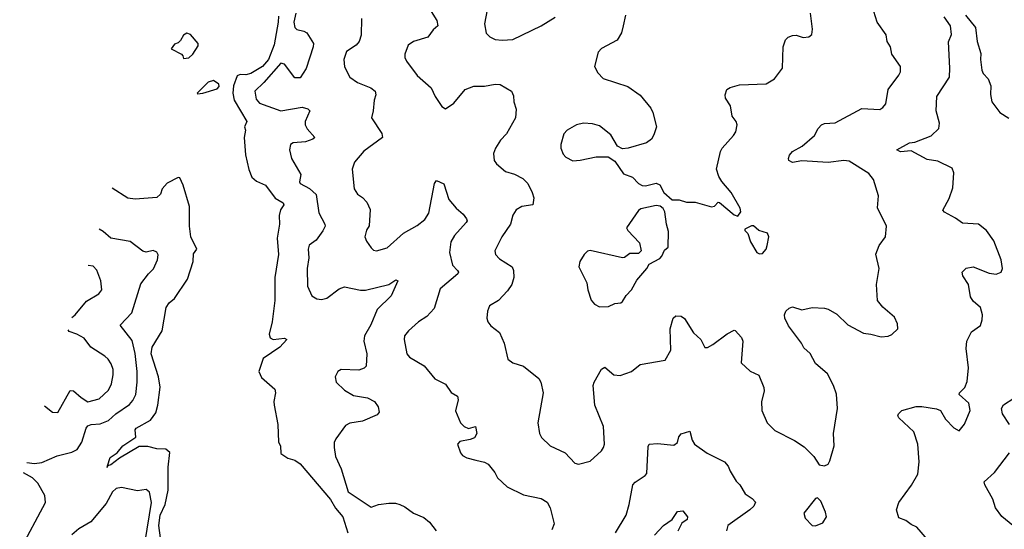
# Model space of a CAD drawing. Extents: x 2293878 to 2522763, y 823964 to 1006972.
# Tile 109 of 256: x 2316021 to 2321580, y 945034 to 947909. Entities that reach past the tile are written whole.
import ezdxf

# ---------------------------------------------------------------- set-up
doc = ezdxf.new("R2010")
doc.units = 0

msp = doc.modelspace()

# ---------------------------------------------------------------- linework, layer by layer
at = {"layer": '0CON20XD'}
for points in [[(2318344, 947955), (2318376.2, 947905), (2318382.5, 947875), (2318355, 947852.5), (2318325, 947811.2), (2318245, 947786), (2318214.3, 947765.7), (2318196, 947715), (2318196, 947695), (2318204.2, 947675), (2318264.6, 947594.6), (2318343.8, 947525), (2318366.2, 947475), (2318405, 947420), (2318425, 947406.7), (2318472.7, 947437.3), (2318536.2, 947515), (2318585, 947534), (2318645, 947534), (2318705, 947546), (2318733, 947543), (2318797.5, 947505), (2318809.3, 947479.3), (2318811.2, 947445), (2318823.8, 947405), (2318820, 947355), (2318768.6, 947265), (2318735, 947230), (2318707.5, 947185), (2318696, 947155), (2318700, 947115), (2318713.8, 947095), (2318763.4, 947053.4), (2318815, 947038.1), (2318862.4, 947012.4), (2318889.4, 946985), (2318913.5, 946933.5), (2318924.2, 946905), (2318917.5, 946865), (2318855, 946855.8), (2318823, 946837), (2318805, 946806.7), (2318791.9, 946755), (2318743.6, 946685), (2318704.4, 946605), (2318707.8, 946585), (2318730.3, 946560.3), (2318801.9, 946515), (2318809.1, 946495), (2318810.8, 946455), (2318798.8, 946415), (2318775, 946378.6), (2318725, 946325.8), (2318672.5, 946295), (2318661.4, 946265), (2318659.2, 946225), (2318664.3, 946204.3), (2318681.7, 946181.7), (2318729.2, 946145), (2318755.6, 946085), (2318776.2, 945995), (2318805, 945974), (2318865, 945953.8), (2318951.2, 945885), (2318963.8, 945865), (2318975.8, 945805), (2318946.9, 945635), (2318955.7, 945575), (2318967.5, 945552.5), (2319015.6, 945505.6), (2319100, 945465), (2319155, 945408), (2319175, 945401.2), (2319241.2, 945418.8), (2319305, 945476.7), (2319318, 945495), (2319322.5, 945515), (2319316.9, 945615), (2319267.7, 945735), (2319259.5, 945845), (2319263.5, 945865), (2319305, 945937.1), (2319325, 945949.2), (2319375, 945905.7), (2319412.1, 945902.1), (2319475.4, 945924.6), (2319525, 945963.1), (2319665, 945988), (2319696.7, 946045), (2319693.1, 946165), (2319710, 946225), (2319725, 946238.8), (2319755, 946236.2), (2319773.9, 946223.9), (2319825, 946142.5), (2319867.5, 946105), (2319889.3, 946059.3), (2319905, 946060), (2319935, 946076.2), (2320015, 946136.7), (2320055, 946157.5), (2320060, 946155), (2320095.8, 946115.8), (2320103.8, 946095), (2320095, 945973.3), (2320145, 945926.7), (2320194.2, 945904.2), (2320222, 945835), (2320223.9, 945813.9), (2320210, 945755), (2320212, 945705), (2320242, 945635), (2320285, 945592), (2320395, 945535.8), (2320450.5, 945500.5), (2320505.7, 945445.7), (2320535, 945397.5), (2320565, 945392.5), (2320585, 945402.5), (2320595, 945420), (2320620, 945505), (2320616.1, 945573.9), (2320637.5, 945715), (2320632.7, 945797.3), (2320616.5, 945845), (2320582.1, 945912.1), (2320515, 945968.8), (2320485, 946026.7), (2320448.3, 946058.3), (2320434.3, 946084.3), (2320362.2, 946182.2), (2320341.9, 946225), (2320339.5, 946245), (2320346.9, 946265), (2320365, 946281.9), (2320385, 946289.4), (2320437.5, 946272.5), (2320495.9, 946285.9), (2320565, 946282.5), (2320585, 946275.8), (2320635, 946247.1), (2320697.6, 946187.6), (2320785, 946140), (2320825.9, 946135.9), (2320885, 946120), (2320925, 946123.3), (2320945, 946132.5), (2320980, 946165), (2320976.4, 946193.6), (2320960.5, 946230.5), (2320895, 946288), (2320864.2, 946325), (2320859.1, 946415), (2320874.4, 946505), (2320854.4, 946585.6), (2320873.8, 946635), (2320910, 946685), (2320915.8, 946745), (2320865, 946847.5), (2320869.4, 946915), (2320842.5, 947007.5), (2320815, 947041.4), (2320705, 947110.6), (2320675, 947114.5), (2320585, 947104.3), (2320437.6, 947112.4), (2320385, 947104.3), (2320364.1, 947114.1), (2320361.2, 947125), (2320368, 947145), (2320384, 947165), (2320438, 947195), (2320508.8, 947255), (2320528.8, 947295), (2320547.5, 947315), (2320565, 947323.3), (2320625, 947328), (2320775, 947407.8), (2320877.3, 947402.7), (2320895, 947413.3), (2320911.2, 947435), (2320924.5, 947515.5), (2320984.2, 947595.8), (2320993.8, 947615), (2320993.3, 947645), (2320946, 947715), (2320937.5, 947755), (2320918.6, 947785), (2320912.8, 947822.8), (2320862, 947895), (2320843.8, 947955)], [(2318661.1, 947965), (2318645.6, 947885), (2318655, 947833.8), (2318675, 947812), (2318705, 947797.1), (2318745, 947793.1), (2318805, 947797.1), (2318965, 947874.5), (2319045, 947923.5)], [(2317481.2, 947928.8), (2317480.4, 947895), (2317457.5, 947767.5), (2317426.2, 947685), (2317391.6, 947645), (2317325.4, 947605), (2317297.1, 947597.1), (2317265, 947599.1), (2317248.3, 947591.7), (2317228.1, 947535), (2317224.8, 947494.8), (2317231.6, 947455), (2317302.5, 947335), (2317290, 947305), (2317295.8, 947285), (2317288, 947245), (2317295.7, 947145.8), (2317313.8, 947063.8), (2317331.1, 947021.1), (2317357.9, 946997.9), (2317408.7, 946975), (2317462.7, 946902.7), (2317508.1, 946875), (2317512.2, 946865), (2317493.8, 946836.2), (2317486.6, 946805), (2317487.5, 946755), (2317474.3, 946675.7), (2317481.2, 946585), (2317460.4, 946455), (2317461.9, 946325), (2317446.9, 946205), (2317429.2, 946135), (2317434, 946115), (2317452.5, 946105), (2317515, 946112), (2317528.8, 946105), (2317489.1, 946060.9), (2317395, 945998), (2317370.6, 945925), (2317385, 945890), (2317460.8, 945825), (2317465.8, 945805), (2317455.8, 945755), (2317457.5, 945735), (2317477.5, 945625), (2317482.5, 945525), (2317492.5, 945505), (2317495, 945462.5), (2317535, 945436), (2317575, 945424.2), (2317605, 945404.3), (2317775, 945203.3), (2317803.2, 945153.2), (2317845.2, 945105), (2317873, 945015)], [(2317579.8, 947945), (2317568.1, 947895), (2317573.9, 947863.9), (2317585, 947853.1), (2317625, 947844.6), (2317641.9, 947835), (2317679.1, 947775), (2317677.9, 947755), (2317637.2, 947632.8), (2317605, 947581.2), (2317575, 947580), (2317515, 947658.1), (2317495, 947663.5), (2317399.6, 947555), (2317349.2, 947505), (2317355, 947461.2), (2317375, 947437.8), (2317495, 947394.6), (2317615, 947415.6), (2317646.8, 947406.8), (2317658, 947395), (2317633.1, 947335), (2317633.1, 947315), (2317643.8, 947293.8), (2317686.2, 947245), (2317675, 947234.2), (2317635, 947220), (2317565, 947214.2), (2317548.8, 947205), (2317544, 947175), (2317555.8, 947125), (2317608.8, 947035), (2317600, 946995), (2317604, 946985), (2317656.1, 946956.1), (2317695, 946922), (2317710.2, 946820.2), (2317744.4, 946755), (2317745.6, 946745), (2317732.2, 946717.8), (2317695, 946666.2), (2317655, 946637.5), (2317650, 946615), (2317652.9, 946565), (2317643.1, 946505), (2317646, 946405), (2317670.5, 946350.5), (2317697.5, 946335), (2317725, 946331.1), (2317755, 946338.1), (2317825, 946390), (2317855, 946402.5), (2317945, 946382.5), (2317973.4, 946383.4), (2318104.6, 946415.4), (2318145, 946441.4), (2318155.6, 946435.6), (2318118.4, 946351.6), (2318038.2, 946275), (2318002.4, 946187.6), (2317967.5, 946125), (2317962.9, 946095), (2317980, 946025), (2317976.2, 945955), (2317965, 945943.8), (2317935, 945932.9), (2317835, 945935.7), (2317816.2, 945925), (2317801.2, 945895), (2317808, 945865), (2317855, 945818.6), (2317905, 945790), (2317985, 945776.9), (2318023.8, 945755), (2318043.8, 945725), (2318050, 945695), (2318039.2, 945680.8), (2317956.2, 945643.8), (2317885, 945633.3), (2317860.2, 945619.8), (2317805.5, 945544.5), (2317796.8, 945523.2), (2317795.6, 945495), (2317804.4, 945445), (2317835.6, 945375), (2317875.7, 945245), (2318005, 945160), (2318046.3, 945173.7), (2318105, 945182.3), (2318142.4, 945182.4), (2318166.2, 945175), (2318195, 945161.4), (2318243.3, 945125), (2318301.7, 945101.7), (2318335, 945074.2), (2318372.9, 945025)], [(2317950.6, 947915), (2317948.3, 947821.7), (2317938, 947785), (2317920, 947765), (2317865, 947728.8), (2317850.6, 947685), (2317853.7, 947643.7), (2317885, 947583.8), (2317928.8, 947555), (2318003.8, 947525), (2318028, 947505), (2318032, 947485), (2318021.4, 947455), (2318017.1, 947395), (2318006.2, 947355), (2318065, 947266.2), (2318068.6, 947245), (2317963.3, 947166.7), (2317910.8, 947105), (2317897.5, 947065), (2317910, 946955), (2317928.8, 946925), (2317956.8, 946906.8), (2317980.3, 946880.3), (2317999.1, 946839.1), (2317994.2, 946745.8), (2317978.3, 946721.7), (2317970, 946685), (2317978.8, 946658.8), (2318005, 946622.5), (2318018.8, 946608.8), (2318035, 946606), (2318095, 946622.9), (2318188.1, 946705), (2318265, 946747.3), (2318308, 946782), (2318331.5, 946818.5), (2318362.2, 946985), (2318375, 947002), (2318415, 946983.8), (2318444, 946895), (2318486, 946845), (2318525, 946812), (2318544, 946785), (2318546.7, 946775), (2318541.2, 946765), (2318475, 946690.8), (2318455.7, 946655), (2318447.5, 946595), (2318464.2, 946525), (2318492.5, 946495), (2318497.5, 946485), (2318494.2, 946475), (2318395, 946390), (2318360.7, 946279.3), (2318318.6, 946235), (2318272.5, 946205), (2318215.6, 946154.4), (2318193.8, 946125), (2318192, 946105), (2318207.1, 946025), (2318220.8, 946005), (2318305, 945955.7), (2318363.8, 945883.8), (2318425, 945852.5), (2318456.1, 945806.1), (2318493.3, 945785), (2318496, 945765), (2318482.3, 945702.3), (2318510, 945635), (2318530.8, 945615), (2318555, 945603.2), (2318595, 945613.8), (2318601.1, 945575), (2318589.2, 945550.8), (2318565, 945540.6), (2318505, 945530), (2318493.3, 945515), (2318510, 945465), (2318520.5, 945450.5), (2318545, 945436.7), (2318596.2, 945423.8), (2318645, 945413.8), (2318665, 945401.2), (2318703.8, 945355), (2318718.8, 945325), (2318773.6, 945273.6), (2318865, 945228), (2318965, 945207.5), (2318998.3, 945188.3), (2319015.4, 945155), (2319039.4, 945065), (2319025, 945032)], [(2319441.9, 947935), (2319428.9, 947875), (2319419.2, 947835), (2319395, 947793.3), (2319305, 947746.2), (2319286.2, 947725), (2319266, 947645), (2319285, 947610), (2319315, 947578), (2319455, 947532.9), (2319525, 947482.5), (2319585, 947410), (2319596.2, 947385), (2319616.2, 947305), (2319600.7, 947259.3), (2319587.5, 947235), (2319560, 947215), (2319456, 947184), (2319425, 947181.2), (2319396.7, 947195), (2319359.1, 947259.1), (2319295, 947310), (2319255, 947320.8), (2319205, 947324.3), (2319165, 947315.8), (2319111.2, 947285), (2319093.8, 947265), (2319076, 947205), (2319075.8, 947185), (2319089.5, 947149.5), (2319104.2, 947134.2), (2319143, 947113), (2319185, 947115.8), (2319275, 947135.7), (2319344.1, 947135.9), (2319381.2, 947111.2), (2319429.1, 947039.1), (2319480.9, 947020.9), (2319514.5, 946984.5), (2319535, 946974.2), (2319555, 946972), (2319615, 946986.7), (2319635, 946977.5), (2319657.5, 946935), (2319705, 946892.5), (2319745, 946893.3), (2319785, 946878.8), (2319835, 946878.8), (2319926.1, 946853.9), (2319943.6, 946856.4), (2319965, 946880), (2319971.7, 946878.3), (2320055, 946807.5), (2320075, 946800), (2320093.3, 946825), (2320088.8, 946845), (2320038.8, 946935), (2319985, 946996.7), (2319968, 947025), (2319956, 947065), (2319977.5, 947165), (2319987.5, 947185), (2320051.9, 947255), (2320063.4, 947276.6), (2320071.4, 947315), (2320065.8, 947335), (2320044, 947365), (2320033.9, 947423.9), (2320006.4, 947466.4), (2320003.3, 947485), (2320013.3, 947515), (2320032.9, 947527.1), (2320085, 947540.6), (2320235, 947547.3), (2320282.9, 947575), (2320327.1, 947635), (2320332.5, 947755), (2320344.5, 947795.5), (2320360.3, 947809.7), (2320385, 947820), (2320405, 947821.2), (2320445, 947808), (2320477.3, 947812.7), (2320493.9, 947826.1), (2320498, 947855), (2320485.9, 947945.9)], [(2321147.3, 944977.3), (2321086.8, 945046.8), (2321055, 945060.8), (2321025, 945084.3), (2320985, 945098.8), (2320971.4, 945145), (2320984.4, 945185), (2321056.5, 945283.5), (2321091.2, 945345), (2321098.9, 945415), (2321091.9, 945515), (2321068.8, 945585), (2320985, 945662.5), (2320980, 945675), (2320983.3, 945685), (2321002.5, 945705), (2321082.3, 945727.7), (2321115, 945728), (2321197, 945713), (2321220, 945705), (2321248.8, 945655), (2321295, 945607.5), (2321325, 945590), (2321355, 945627.5), (2321387.1, 945705), (2321380.8, 945745), (2321325.7, 945795), (2321327.1, 945805), (2321357.8, 945835), (2321371.1, 945868.9), (2321378.8, 945945), (2321365.4, 946055), (2321368.5, 946095), (2321395, 946148.8), (2321446.1, 946183.9), (2321456.2, 946215), (2321458, 946245), (2321445.8, 946285), (2321405, 946321.9), (2321389.5, 946345), (2321378.5, 946415), (2321345.8, 946465), (2321342, 946485), (2321365, 946507.1), (2321405, 946514.3), (2321495, 946478.9), (2321535, 946474.4), (2321563.3, 946485), (2321570, 946505), (2321562, 946555), (2321520.8, 946660.8), (2321479.7, 946719.7), (2321435, 946756), (2321345, 946760.5), (2321305, 946788.9), (2321243, 946823), (2321233.8, 946835), (2321269.8, 946900.2), (2321289.5, 946960.5), (2321295.6, 947045), (2321285, 947071.2), (2321205, 947110.5), (2321145, 947119.4), (2321055, 947170), (2320995, 947163.5), (2320973.3, 947175), (2321045, 947214.4), (2321075, 947218.2), (2321166.4, 947253.6), (2321210.8, 947295), (2321214.4, 947325), (2321195.5, 947395), (2321199.6, 947475), (2321270, 947585), (2321273.1, 947635), (2321265.7, 947784.3), (2321281.4, 947825), (2321277.1, 947875), (2321240.8, 947925)], [(2321360.9, 947935), (2321418.1, 947865), (2321427.8, 947785), (2321448, 947718), (2321445.7, 947685), (2321452.9, 947625), (2321461.4, 947605), (2321488.6, 947575), (2321504.2, 947535), (2321502.3, 947487.7), (2321510, 947445), (2321554.5, 947384.5), (2321605, 947352.9)], [(2316945, 947690), (2316975, 947693.8), (2316997.5, 947715), (2317027.7, 947762.3), (2317028.8, 947775), (2316985.9, 947825.9), (2316965, 947832.5), (2316945, 947822.5), (2316928.8, 947791.2), (2316915, 947777.5), (2316895, 947771.2), (2316876.7, 947745), (2316933.9, 947713.9), (2316942.5, 947705), (2316945, 947690)], [(2317025, 947490), (2317055, 947493.8), (2317135, 947518.8), (2317147.6, 947532.4), (2317145.7, 947545), (2317114.2, 947565.8), (2317085, 947556.2), (2317022.5, 947495), (2317025, 947490)], [(2316815, 944986.9), (2316805.9, 945055), (2316814, 945115), (2316842.3, 945175), (2316859.3, 945255), (2316859, 945385), (2316868.2, 945468.2), (2316845, 945487.1), (2316795, 945489.2), (2316745, 945502.1), (2316695, 945501.1), (2316585, 945436.2), (2316535, 945397.5), (2316516.6, 945392.8), (2316513.8, 945383.8), (2316516.6, 945392.8), (2316531.1, 945438.9), (2316570, 945465), (2316602.9, 945505), (2316675.4, 945554.6), (2316672.9, 945595), (2316678, 945605), (2316759.3, 945650.7), (2316788.4, 945691.6), (2316800.4, 945735), (2316813.3, 945836.7), (2316803.7, 945893.7), (2316763.8, 946025), (2316768.3, 946061.7), (2316825.8, 946154.2), (2316846.7, 946285), (2316865, 946311.2), (2316893.8, 946336.2), (2316968.6, 946445), (2317000, 946545), (2317002.7, 946587.3), (2317020, 946615), (2316987.3, 946685), (2316980, 946745), (2316979.5, 946855), (2316943.8, 946975), (2316925, 947016.7), (2316915, 947018.8), (2316854, 946986), (2316825.6, 946955), (2316815, 946924.2), (2316795, 946905.7), (2316673, 946897), (2316632, 946902), (2316542.5, 946959.1)], [(2319295, 946288.8), (2319345, 946292), (2319381.2, 946308.8), (2319415, 946312), (2319425, 946318.8), (2319445, 946353.3), (2319475.5, 946384.5), (2319505, 946440), (2319562.5, 946505), (2319575, 946530), (2319635, 946562.5), (2319646.7, 946575), (2319660.7, 946609.3), (2319682.5, 946625), (2319683.8, 946715), (2319672, 946755), (2319663.8, 946825), (2319654.1, 946844.1), (2319637.7, 946857.7), (2319615, 946860), (2319527.7, 946842.3), (2319515, 946832.5), (2319447.5, 946735), (2319455, 946720), (2319520.7, 946650.7), (2319530, 946605), (2319515, 946590), (2319465, 946590), (2319435, 946566.7), (2319425, 946566.2), (2319242.3, 946607.7), (2319226.4, 946603.6), (2319207.5, 946585), (2319182.5, 946545), (2319177.5, 946515), (2319223.8, 946425), (2319228, 946385), (2319247.7, 946327.7), (2319266.7, 946305), (2319295, 946288.8)], [(2316060.1, 945411.3), (2316105, 945405.8), (2316145, 945411.4), (2316231.2, 945448.8), (2316315, 945470.4), (2316345, 945483.8), (2316371.3, 945525), (2316395.9, 945605), (2316405, 945618.2), (2316425, 945625.8), (2316475, 945629.2), (2316522.2, 945647.8), (2316563.8, 945685), (2316641.2, 945738.8), (2316659.2, 945760.8), (2316676.1, 945795), (2316684.6, 945864.6), (2316684.7, 945925.3), (2316673.1, 946026.9), (2316655, 946100), (2316588, 946185), (2316653.1, 946255), (2316705, 946418.8), (2316748, 946475), (2316776.2, 946503.8), (2316799.2, 946555), (2316801.7, 946581.7), (2316795, 946597.5), (2316775, 946606.7), (2316735, 946596.7), (2316715, 946603.3), (2316645, 946657.1), (2316535, 946675.8), (2316491.2, 946715), (2316470.1, 946726.8)], [(2320198.3, 946588.3), (2320215, 946590), (2320235.7, 946614.3), (2320241.2, 946635), (2320250, 946685), (2320242.5, 946705), (2320195, 946720), (2320165, 946746.7), (2320153, 946747), (2320115, 946727.5), (2320115, 946720), (2320132.5, 946702.5), (2320146.4, 946656.4), (2320182.5, 946595), (2320198.3, 946588.3)], [(2316314.9, 946228.8), (2316334, 946245), (2316397.9, 946322.1), (2316467.2, 946362.8), (2316484.2, 946385), (2316478.1, 946435), (2316455.3, 946495.3), (2316435, 946519.2), (2316406.5, 946522.6)], [(2316159.9, 945731.6), (2316205, 945694.2), (2316235, 945694), (2316305, 945816.7), (2316325, 945816), (2316367.8, 945777.8), (2316405, 945754.3), (2316469.5, 945770.5), (2316521.7, 945818.3), (2316538.9, 945855), (2316548.9, 945905), (2316547.9, 945935), (2316537, 945967), (2316520.8, 945995), (2316501.7, 946011.7), (2316422.6, 946062.6), (2316385, 946112), (2316343.3, 946135), (2316299.4, 946149.4), (2316293.3, 946159.5)], [(2321609.2, 945625), (2321569.4, 945685), (2321564.2, 945715), (2321575, 945736.2), (2321635, 945773.8)], [(2319385.6, 945015), (2319445, 945113.8), (2319462.7, 945175), (2319481.9, 945285), (2319495, 945300), (2319553, 945337), (2319560.9, 945349.1), (2319569.4, 945500.6), (2319575.8, 945514.2), (2319621.7, 945518.3), (2319715, 945508.8), (2319735, 945523.8), (2319743.3, 945556.7), (2319755, 945572), (2319805, 945588), (2319817.7, 945537.7), (2319831.4, 945515), (2319903, 945463), (2320001.2, 945415), (2320021.2, 945391.2), (2320031.4, 945361.4), (2320065.9, 945305.9), (2320086.2, 945285), (2320116.7, 945235), (2320157.3, 945207.3), (2320175, 945187.5), (2320166.7, 945165), (2320143.3, 945145), (2320020, 945055), (2320010.8, 945025)], [(2321628.8, 945055), (2321566.8, 945106.8), (2321530, 945155), (2321516, 945205), (2321470, 945285), (2321467, 945303), (2321524, 945355), (2321610, 945465)], [(2316020.5, 944915), (2316166.4, 945185), (2316163.1, 945225), (2316123.1, 945295), (2316093.1, 945325), (2316041.8, 945352.6)], [(2316729.5, 944965), (2316763.9, 945185), (2316754.3, 945244.3), (2316735, 945258), (2316685, 945251.4), (2316595, 945270.6), (2316565, 945264.5), (2316544.8, 945245.2), (2316509.6, 945180.4), (2316422.7, 945077.3), (2316355, 945037.5), (2316315, 945003.8)], [(2320515, 945054), (2320555, 945070), (2320575.7, 945105), (2320570.9, 945130.9), (2320545, 945192.5), (2320525, 945212.5), (2320515, 945207.5), (2320447.5, 945125), (2320455, 945097.5), (2320495, 945056.7), (2320515, 945054)], [(2319605, 945001.4), (2319655, 945056.7), (2319705, 945089.4), (2319734.5, 945135.5), (2319765, 945138.8), (2319791.8, 945105), (2319790, 945090), (2319760.1, 945069.9), (2319737, 945023)]]:
    msp.add_lwpolyline(points, dxfattribs=at)

doc.saveas('drawing.dxf')
